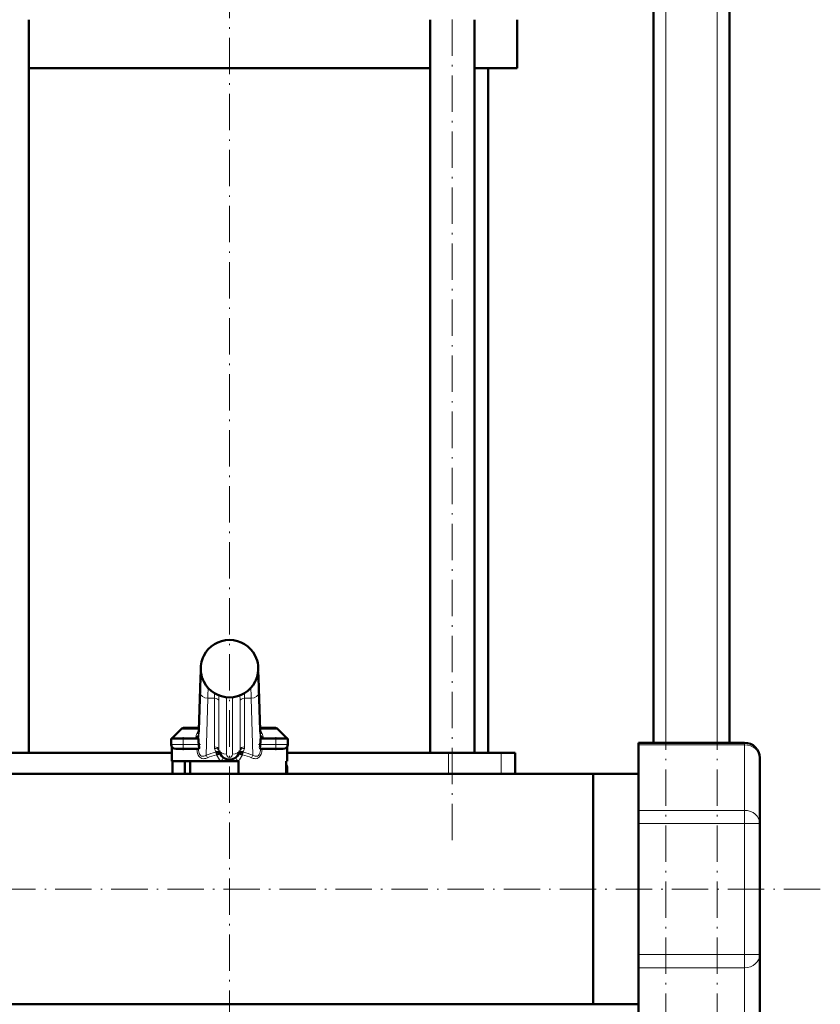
# Model space of a CAD drawing. Extents: x -1358 to 1757, y -1537 to 622.
# Tile 66 of 93: x 228 to 492, y -222 to 103. Entities that reach past the tile are written whole.
import ezdxf

# ---------------------------------------------------------------- set-up
doc = ezdxf.new("R2010")
doc.units = 0
doc.linetypes.add('DASHDOT', pattern=[18.5, 12, -3, 0.5, -3])

msp = doc.modelspace()

# ---------------------------------------------------------------- linework, layer by layer
at = {"color": 7, "linetype": 'DASHDOT', "lineweight": 18}
for p, q in [((440.79, -396.93), (440.79, 563.07)), ((457.79, -396.93), (457.79, 563.07)), ((370.33, -167.83), (370.33, 178.97)), ((296.79, -303.43), (296.79, 170.57)), ((491.79, -183.93), (-228.19, -183.93))]:
    msp.add_line(p, q, dxfattribs=at)
at = {"color": 7, "lineweight": 50}
for p, q in [((436.79, -135.63), (436.79, 483.07)), ((461.79, -135.63), (461.79, 313.07)), ((230.55, -138.93), (230.55, 103.07)), ((363.03, -138.93), (363.03, 103.07)), ((377.63, -138.93), (377.63, 103.07)), ((391.79, 87.07), (391.79, 103.07)), ((296.79, 87.07), (230.55, 87.07)), ((363.03, 87.07), (296.79, 87.07)), ((391.79, 87.07), (377.63, 87.07)), ((382.14, -138.93), (382.14, 87.07)), ((288.3, -106.93), (288.3, -106.93)), ((305.28, -106.93), (305.29, -106.93)), ((288.3, -115.45), (288.3, -115.44)), ((305.28, -115.44), (305.28, -115.45)), ((286.65, -131.49), (287.07, -117.69)), ((306.51, -117.69), (306.93, -131.49)), ((280.85, -131.12), (277.79, -134.18)), ((286.67, -130.68), (281.91, -130.68)), ((286.59, -132.71), (286.65, -131.49)), ((311.67, -130.68), (306.91, -130.68)), ((306.99, -132.71), (306.93, -131.49)), ((312.73, -131.12), (315.79, -134.18)), ((281.54, -134.18), (277.54, -134.18)), ((277.54, -136.18), (277.54, -134.18)), ((279.33, -134.18), (277.79, -134.18)), ((281.54, -134.18), (286.61, -134.18)), ((286.61, -134.18), (286.61, -135.62)), ((306.97, -134.18), (312.04, -134.18)), ((306.97, -135.62), (306.97, -134.18)), ((316.04, -134.18), (312.04, -134.18)), ((315.79, -134.18), (314.83, -134.18)), ((316.04, -136.18), (316.04, -134.18)), ((431.79, -136.3), (431.79, -135.63)), ((431.79, -135.63), (466.79, -135.63)), ((431.79, -136.3), (431.79, -157.95)), ((277.79, -138.93), (224.54, -138.93)), ((277.79, -141.68), (277.79, -137.01)), ((279.04, -137.68), (281.54, -137.68)), ((286.6, -137.68), (281.54, -137.68)), ((312.04, -137.68), (306.98, -137.68)), ((312.04, -137.68), (314.54, -137.68)), ((315.79, -141.68), (315.79, -137.01)), ((369.04, -138.93), (315.79, -138.93)), ((386.41, -138.93), (369.04, -138.93)), ((391.04, -138.93), (386.41, -138.93)), ((391.04, -138.93), (391.04, -145.88)), ((294.01, -141.68), (277.79, -141.68)), ((278.03, -141.68), (278.03, -145.88)), ((282.09, -141.68), (282.09, -145.88)), ((283.79, -141.68), (283.79, -145.88)), ((294.01, -141.68), (296.79, -141.68)), ((296.79, -141.68), (299.57, -141.68)), ((299.79, -141.68), (299.57, -141.68)), ((299.79, -145.88), (299.79, -141.68)), ((315.55, -141.68), (315.55, -145.88)), ((315.79, -141.68), (315.55, -141.68)), ((471.79, -140.63), (471.79, -162.28)), ((416.79, -145.88), (150.24, -145.88)), ((315.79, -145.88), (315.79, -143.68)), ((391.04, -145.88), (416.79, -145.88)), ((416.79, -145.88), (431.79, -145.88)), ((416.79, -150.54), (416.79, -145.88)), ((416.79, -145.88), (431.79, -145.88)), ((416.79, -145.88), (416.79, -183.93)), ((416.79, -221.98), (416.79, -150.54)), ((431.79, -162.28), (431.79, -157.95)), ((431.79, -162.28), (431.79, -205.58)), ((471.79, -205.58), (471.79, -162.28)), ((416.79, -183.93), (416.79, -221.98)), ((431.79, -209.91), (431.79, -205.58)), ((471.79, -227.23), (471.79, -205.58)), ((431.79, -209.91), (431.79, -231.56)), ((416.79, -221.98), (-143.21, -221.98)), ((416.79, -221.98), (431.79, -221.98))]:
    msp.add_line(p, q, dxfattribs=at)
at = {"color": 7, "lineweight": 18}
for p, q in [((440.79, -135.63), (440.79, 483.07)), ((457.79, -135.63), (457.79, 483.07)), ((288.3, -106.93), (288.3, -106.93)), ((305.28, -106.93), (305.28, -106.93)), ((305.28, -115.45), (305.28, -115.44)), ((286.61, -135.62), (287.11, -119.18)), ((287.07, -117.77), (286.65, -131.57)), ((287.07, -117.77), (287.07, -117.69)), ((306.47, -119.18), (306.97, -135.62)), ((306.93, -131.57), (306.51, -117.77)), ((289.61, -120.95), (289.04, -139.78)), ((291.82, -120.95), (289.61, -120.95)), ((291.82, -136.97), (291.82, -120.95)), ((293.31, -121.88), (293.31, -137.9)), ((295.79, -120.62), (295.79, -139.45)), ((297.79, -139.45), (297.79, -120.62)), ((300.27, -137.9), (300.27, -121.88)), ((303.97, -120.95), (301.76, -120.95)), ((301.76, -120.95), (301.76, -136.97)), ((304.54, -139.78), (303.97, -120.95)), ((286.66, -131.12), (280.85, -131.12)), ((286.54, -133.16), (286.58, -134.18)), ((312.73, -131.12), (306.92, -131.12)), ((307, -134.18), (307.04, -133.16)), ((281.54, -136.18), (277.54, -136.18)), ((281.54, -136.18), (281.54, -134.18)), ((281.54, -136.18), (286.64, -136.18)), ((281.54, -136.18), (281.54, -137.68)), ((306.94, -136.18), (312.04, -136.18)), ((312.04, -136.18), (312.04, -134.18)), ((316.04, -136.18), (312.04, -136.18)), ((312.04, -137.68), (312.04, -136.18)), ((431.79, -136.3), (466.79, -136.3)), ((466.79, -136.3), (466.79, -135.63)), ((466.79, -136.3), (466.79, -157.95)), ((292.24, -138.75), (292.26, -138.74)), ((292.51, -139.6), (292.62, -139.55)), ((301.07, -139.6), (300.96, -139.55)), ((301.32, -138.74), (301.34, -138.75)), ((369.04, -138.93), (369.04, -145.88)), ((386.41, -138.93), (386.41, -145.88)), ((315.79, -143.68), (315.55, -143.68)), ((431.79, -157.95), (466.79, -157.95)), ((466.79, -162.28), (466.79, -157.95)), ((431.79, -162.28), (466.79, -162.28)), ((466.79, -205.58), (466.79, -162.28)), ((471.79, -162.28), (466.79, -162.28)), ((431.79, -205.58), (466.79, -205.58)), ((466.79, -209.91), (466.79, -205.58)), ((471.79, -205.58), (466.79, -205.58)), ((431.79, -209.91), (466.79, -209.91)), ((466.79, -231.56), (466.79, -209.91))]:
    msp.add_line(p, q, dxfattribs=at)
at = {"color": 7, "linetype": 'DASHDOT', "lineweight": 18, "ltscale": 0.156255}
msp.add_line((287.27, -136.18), (281.02, -136.18), dxfattribs=at)
at = {"color": 7, "linetype": 'DASHDOT', "lineweight": 18, "ltscale": 0.105015}
for p, q in [((281.54, -138.03), (281.54, -133.83)), ((312.04, -138.03), (312.04, -133.83))]:
    msp.add_line(p, q, dxfattribs=at)
at = {"color": 7, "linetype": 'DASHDOT', "lineweight": 18, "ltscale": 0.156299}
msp.add_line((312.56, -136.18), (306.31, -136.18), dxfattribs=at)
at = {"color": 7, "lineweight": 50}
for points in [[(287.07, -117.69), (287.22, -113.96), (287.34, -112.17)], [(306.51, -117.69), (306.36, -113.96), (306.24, -112.17)], [(286.64, -136.18), (286.7, -136.65), (286.74, -137.07), (286.73, -137.4), (286.66, -137.63), (286.63, -137.67), (286.61, -137.68), (286.6, -137.68)], [(306.98, -137.68), (306.97, -137.68), (306.94, -137.66), (306.91, -137.61), (306.86, -137.47), (306.84, -137.18), (306.86, -136.79), (306.94, -136.18)], [(292.26, -138.74), (292.71, -138.68), (293.13, -138.73), (293.37, -138.84), (293.55, -139.02), (293.59, -139.11)], [(292.62, -139.55), (293.51, -139.16), (293.59, -139.11), (293.59, -139.11), (293.59, -139.11), (293.59, -139.11)], [(301.32, -138.74), (300.87, -138.68), (300.45, -138.73), (300.21, -138.84), (300.04, -139.02), (299.99, -139.11)], [(300.96, -139.55), (300.07, -139.15), (300, -139.11), (299.99, -139.11), (299.99, -139.11), (299.99, -139.11), (299.99, -139.11)]]:
    msp.add_lwpolyline(points, dxfattribs=at)
at = {"color": 7, "lineweight": 18}
for points in [[(287.35, -112.22), (287.25, -113.56), (287.15, -115.44), (287.07, -117.77)], [(287.11, -119.18), (287.23, -116.18), (287.3, -114.97), (287.39, -113.91), (287.44, -113.54), (287.51, -113.23)], [(306.07, -113.23), (306.1, -113.31), (306.15, -113.61), (306.24, -114.39), (306.32, -115.55), (306.47, -119.18)], [(306.51, -117.77), (306.34, -113.69), (306.23, -112.22)], [(286.65, -131.57), (286.6, -132.66), (286.55, -133.13), (286.54, -133.16)], [(307.04, -133.16), (307.01, -133.01), (306.96, -132.22), (306.93, -131.57)], [(286.96, -140.37), (286.69, -140.06), (286.47, -139.7), (286.26, -139.16), (286.12, -138.58), (286.04, -137.68)], [(286.56, -137.68), (286.58, -138.19), (286.66, -138.68), (286.8, -139.14), (287, -139.54), (287.27, -139.85), (287.6, -140.04), (287.97, -140.11), (288.34, -140.07), (288.72, -139.95), (289.04, -139.78)], [(304.54, -139.78), (304.92, -139.97), (305.3, -140.08), (305.68, -140.11), (306.03, -140.02), (306.35, -139.81), (306.61, -139.5), (306.8, -139.11), (306.93, -138.65), (307, -138.16), (307.03, -137.68)], [(307.55, -137.68), (307.46, -138.58), (307.37, -139.02), (307.23, -139.44), (306.96, -139.95), (306.62, -140.37)], [(289.5, -140.62), (288.97, -140.81), (288.57, -140.88), (288.17, -140.89), (287.65, -140.78), (287.28, -140.61), (286.96, -140.37)], [(306.62, -140.37), (306.29, -140.62), (305.92, -140.79), (305.4, -140.89), (305, -140.88), (304.6, -140.8), (304.08, -140.62)]]:
    msp.add_lwpolyline(points, dxfattribs=at)
for centre, radius, start, end in [((296.79, -111.2), 9.5, 89.9745, 153.3096), ((296.8, -111.2), 9.5, 26.6904, 90.0255), ((296.8, -111.18), 9.51, 153.4268, 179.9921), ((296.78, -111.18), 9.51, 0.0071, 26.5738), ((296.8, -111.18), 9.5, 179.9967, 187.3964), ((296.8, -111.18), 9.5, 187.3855, 206.6475), ((296.79, -111.18), 9.5, 333.3501, 346.7092), ((296.77, -111.18), 9.52, 346.7199, 359.9981), ((296.78, -111.18), 9.49, 206.709, 246.2678), ((296.8, -111.18), 9.49, 293.7322, 333.291), ((392.13, -124.16), 102.56, 176.3207, 178.2049), ((337.27, -120.74), 45.45, 178.1642, 180.2627), ((296.79, -111.16), 9.51, 246.2584, 293.7443), ((351.42, -121.64), 58.11, 178.4091, 180.2392), ((242.26, -121.64), 58.01, 359.7594, 1.5927), ((256.25, -120.74), 45.51, 359.7351, 1.8306), ((201.46, -124.16), 102.56, 1.7951, 3.6793), ((289.71, -134.21), 4.04, 139.2241, 175.1952), ((288.89, -133.03), 2.35, 166.1731, 178.0673), ((288.77, -133.03), 2.23, 177.8674, 183.4004), ((303.88, -134.2), 4.03, 12.1627, 40.8096), ((304.69, -133.03), 2.35, 1.9474, 13.8198), ((304.81, -133.03), 2.23, 356.5997, 2.1326), ((289.64, -134.21), 3.97, 174.9987, 179.4953), ((302.72, -134.38), 5.21, 5.6657, 11.4075), ((303.94, -134.21), 3.97, 0.5047, 5.0013), ((296.79, -158.44), 20.21, 103.0222, 112.5684), ((296.86, -157.28), 18.21, 103.8308, 113.8572), ((294.82, -136.97), 3, 180.0066, 190.2056), ((296.79, -136.62), 5, 190.186, 205.1032), ((297.16, -137.83), 4.97, 200.7387, 230.6703), ((295.56, -137.9), 2.25, 180.0051, 190.202), ((296.79, -139.45), 1, 180.0017, 359.9982), ((296.42, -137.83), 4.97, 309.3297, 339.2613), ((298.02, -137.9), 2.25, 349.798, 359.9949), ((296.72, -157.28), 18.21, 66.1428, 76.1692), ((296.79, -136.62), 5, 334.8968, 349.814), ((296.79, -158.44), 20.21, 67.4316, 76.9777), ((298.76, -136.97), 3, 349.7944, 359.9934)]:
    msp.add_arc(centre, radius, start, end, dxfattribs=at)
at = {"color": 7, "lineweight": 50}
for centre, radius, start, end in [((296.79, -111.19), 9.5, 89.9814, 153.3195), ((296.79, -111.19), 9.5, 26.6805, 90.0186), ((296.8, -111.18), 9.51, 153.4263, 187.387), ((296.78, -111.18), 9.51, 346.7141, 26.5742), ((296.79, -111.18), 9.5, 187.3848, 206.6486), ((296.79, -111.18), 9.5, 333.349, 346.7103), ((296.79, -111.17), 9.5, 206.718, 270.012), ((296.79, -111.17), 9.5, 269.9881, 333.282), ((281.91, -132.18), 1.5, 90, 135.0001), ((311.67, -132.18), 1.5, 44.9999, 90), ((279.04, -136.18), 1.5, 180, 270), ((291.55, -135.62), 4.94, 179.9847, 186.4874), ((302.03, -135.62), 4.94, 353.5126, 0.0153), ((314.54, -136.18), 1.5, 270, 360), ((466.79, -140.63), 5, 0, 90), ((296.79, -137.68), 3.5, 190.1821, 349.8179), ((314.79, -143.68), 1, 0, 40.389)]:
    msp.add_arc(centre, radius, start, end, dxfattribs=at)
at = {"color": 7, "lineweight": 18}
for centre, major_axis, ratio, start_param, end_param in [((290.06, -113.18), (0, 2.5), 0.999534, 1.69169, 2.025879), ((303.53, -113.18), (0, 2.5), 0.999534, 4.256781, 4.590864), ((289.61, -119.18), (2.5, -0.08), 0.706942, 3.184784, 4.733985), ((303.97, -119.18), (2.5, 0.08), 0.706942, 4.690793, 6.239994), ((304.01, -117.77), (-2.5, -0.08), 0.706942, 3.098401, 3.141719), ((291.82, -122.01), (1.5, 0), 0.707107, 0.125328, 1.570796), ((301.76, -122.01), (1.5, 0), 0.707107, 1.570796, 3.016265), ((285.05, -132.81), (1.5, -0.08), 0.768176, 5.190194, 6.235676), ((285.04, -133.16), (1.5, 0.06), 0.783049, 5.18754, 6.234065), ((289.03, -133.18), (0, 2.5), 0.999534, 1.336579, 1.477634), ((289.15, -131.57), (-2.5, 0.08), 0.706942, 6.282611, 6.326377), ((304.43, -131.57), (-2.5, -0.08), 0.706942, 3.098401, 3.141593), ((304.55, -133.18), (0, 2.5), 0.999534, 4.805551, 4.946606), ((308.53, -132.81), (1.5, 0.08), 0.768176, 3.189102, 4.234584), ((308.54, -133.16), (1.5, -0.06), 0.783049, 3.190713, 4.237238), ((466.79, -140.63), (5, 0), 0.866025, 0, 1.570796), ((291.82, -138.03), (1.5, 0), 0.707107, 0.125328, 1.570796), ((291.87, -138.56), (1.48, 0.27), 0.701472, 0, 1.445468), ((292.24, -139.6), (0.27, -1.17), 0.219779, 1.52002, 2.330806), ((292.26, -139.59), (0.37, -1.14), 0.29419, 1.509689, 2.308749), ((295.79, -137.68), (2.5, 0), 0.707107, 3.26692, 4.712389), ((297.79, -137.68), (-2.5, 0), 0.707107, 1.570796, 3.016265), ((301.71, -138.56), (1.48, -0.27), 0.701472, 1.696124, 3.141593), ((301.76, -138.03), (-1.5, 0), 0.707107, 4.712389, 6.157857), ((301.32, -139.59), (-0.37, -1.14), 0.29419, 3.974436, 4.773496), ((301.34, -139.6), (-0.27, -1.17), 0.219779, 3.952379, 4.763165), ((289.04, -140.62), (0.46, -1.11), 0.358337, 1.422935, 2.282264), ((293.79, -141.68), (-0.9, -1.2), 0.117527, 1.658714, 3.141593), ((299.79, -141.68), (0.9, -1.2), 0.117527, 3.141593, 4.624471), ((304.54, -140.62), (-0.46, -1.11), 0.358337, 4.000921, 4.86025), ((466.79, -162.28), (5, 0), 0.866025, 0, 1.570796), ((466.79, -205.58), (5, 0), 0.866025, 4.712389, 6.283185)]:
    msp.add_ellipse(centre, major_axis=major_axis, ratio=ratio, start_param=start_param, end_param=end_param, dxfattribs=at)

doc.saveas('drawing.dxf')
